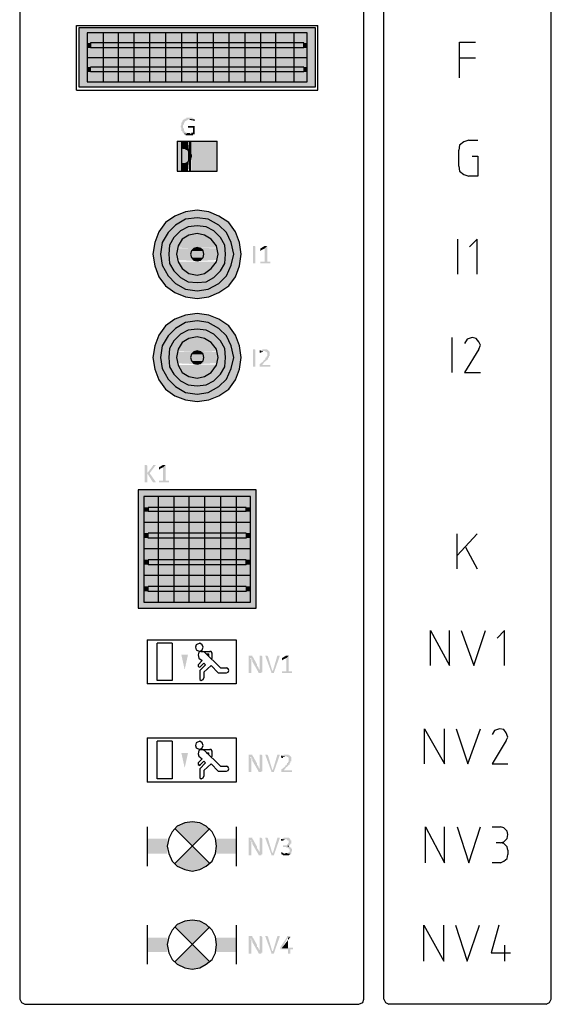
# Model space of a CAD drawing. Header units: millimetres. Extents: x -197899 to 120983, y -4228 to 45370.
# Tile 70 of 200: x -181904 to -179203, y 35138 to 40145. Entities that reach past the tile are written whole.
import ezdxf

# ---------------------------------------------------------------- set-up
doc = ezdxf.new("R2010")
doc.units = ezdxf.units.MM
for name, color, linetype in [('AL63----', 7, 'Continuous'), ('PDF_Geometry', 8, 'Continuous'), ('PDF_Solid Fills', 8, 'Continuous')]:
    doc.layers.add(name, color=color, linetype=linetype)

# ---------------------------------------------------------------- blocks, each defined once
blk = doc.blocks.new('CLB21AB.tmp')
at = {"layer": 'PDF_Solid Fills'}
for color, points in [(256, [(162.962, -52.414), (162.962, -52.668), (174.985, -52.668)]), (256, [(162.962, -52.414), (174.985, -52.414), (174.985, -52.668)]), (256, [(162.962, -52.668), (162.962, -55.165), (163.386, -55.165)]), (256, [(162.962, -52.668), (163.386, -52.668), (163.386, -55.165)]), (2, [(163.386, -52.668), (163.386, -53.176), (174.561, -53.176)]), (2, [(163.386, -52.668), (174.561, -52.668), (174.561, -53.176)]), (256, [(174.561, -52.668), (174.561, -55.165), (174.985, -55.165)]), (256, [(174.561, -52.668), (174.985, -52.668), (174.985, -55.165)]), (2, [(163.386, -53.176), (163.386, -53.429), (163.555, -53.429)]), (2, [(163.386, -53.176), (163.555, -53.176), (163.555, -53.429)]), (2, [(163.386, -53.429), (163.386, -54.403), (174.561, -54.403)]), (2, [(163.386, -53.429), (174.561, -53.429), (174.561, -54.403)]), (51, [(163.555, -53.176), (163.555, -53.429), (174.392, -53.429)]), (51, [(163.555, -53.176), (174.392, -53.176), (174.392, -53.429)]), (2, [(174.392, -53.176), (174.392, -53.429), (174.561, -53.429)]), (2, [(174.392, -53.176), (174.561, -53.176), (174.561, -53.429)]), (2, [(163.386, -54.403), (163.386, -54.657), (163.555, -54.657)]), (2, [(163.386, -54.403), (163.555, -54.403), (163.555, -54.657)]), (51, [(163.555, -54.403), (163.555, -54.657), (174.392, -54.657)]), (51, [(163.555, -54.403), (174.392, -54.403), (174.392, -54.657)]), (2, [(174.392, -54.403), (174.392, -54.657), (174.561, -54.657)]), (2, [(174.392, -54.403), (174.561, -54.403), (174.561, -54.657)]), (2, [(163.386, -54.657), (163.386, -55.165), (174.561, -55.165)]), (2, [(163.386, -54.657), (174.561, -54.657), (174.561, -55.165)]), (256, [(162.962, -55.165), (162.962, -55.419), (174.985, -55.419)]), (256, [(162.962, -55.165), (174.985, -55.165), (174.985, -55.419)]), (7, [(168.593, -56.985), (168.423, -56.985), (168.423, -57.027), (168.339, -57.027), (168.339, -57.07), (168.296, -57.07), (168.254, -57.112), (168.254, -57.112), (168.212, -57.155), (168.212, -57.197), (168.17, -57.24), (168.17, -57.282), (168.17, -57.366), (168.17, -57.366), (168.127, -57.409), (168.127, -57.451), (168.127, -57.451), (168.17, -57.493), (168.17, -57.536), (168.17, -57.578), (168.17, -57.663), (168.212, -57.663), (168.212, -57.705), (168.212, -57.705), (168.254, -57.748), (168.254, -57.748), (168.296, -57.79), (168.593, -57.79), (168.465, -57.79), (168.465, -57.748), (168.381, -57.748), (168.381, -57.705), (168.339, -57.705), (168.339, -57.663), (168.339, -57.663), (168.296, -57.621), (168.296, -57.578), (168.296, -57.536), (168.296, -57.536), (168.254, -57.493), (168.254, -57.451), (168.254, -57.409), (168.254, -57.366), (168.296, -57.324), (168.296, -57.282), (168.296, -57.24), (168.339, -57.24), (168.339, -57.197), (168.339, -57.197), (168.381, -57.155), (168.423, -57.155), (168.423, -57.112), (168.465, -57.112), (168.508, -57.07), (168.847, -57.07), (168.804, -57.027), (168.762, -57.027), (168.72, -56.985), (168.635, -56.985)]), (7, [(168.847, -57.07), (168.593, -57.07), (168.678, -57.07), (168.678, -57.112), (168.762, -57.112), (168.804, -57.155), (168.847, -57.155), (168.847, -57.112), (168.847, -57.112)]), (7, [(168.804, -57.409), (168.508, -57.409), (168.508, -57.451), (168.508, -57.493), (168.762, -57.493), (168.762, -57.748), (168.678, -57.748), (168.678, -57.79), (168.296, -57.79), (168.339, -57.832), (168.381, -57.832), (168.381, -57.874), (168.762, -57.874), (168.762, -57.832), (168.847, -57.832), (168.847, -57.79), (168.847, -57.409), (168.847, -57.409)]), (256, [(168.17, -58.171), (167.958, -58.171), (167.958, -59.694)]), (256, [(168.17, -58.171), (168.17, -59.694), (167.958, -59.694)]), (1, [(168.254, -58.171), (168.17, -58.171), (168.17, -58.51)]), (1, [(168.254, -58.171), (168.254, -58.552), (168.17, -58.51)]), (51, [(168.254, -58.552), (168.17, -58.51), (168.17, -59.314)]), (51, [(168.254, -58.552), (168.254, -59.314), (168.17, -59.314)]), (1, [(168.339, -58.171), (168.254, -58.171), (168.254, -58.552)]), (1, [(168.339, -58.171), (168.339, -58.552), (168.254, -58.552)]), (51, [(168.339, -58.552), (168.254, -58.552), (168.254, -59.314)]), (51, [(168.339, -58.552), (168.339, -59.314), (168.254, -59.314)]), (1, [(168.423, -58.171), (168.339, -58.171), (168.339, -58.552)]), (1, [(168.423, -58.171), (168.423, -58.594), (168.339, -58.552)]), (51, [(168.423, -58.594), (168.339, -58.552), (168.339, -59.314)]), (1, [(168.508, -58.171), (168.423, -58.171), (168.423, -58.594)]), (1, [(168.508, -58.171), (168.508, -58.637), (168.423, -58.594)]), (1, [(168.551, -58.171), (168.551, -58.679), (168.508, -58.637)]), (1, [(168.635, -58.171), (168.551, -58.171), (168.551, -58.679)]), (1, [(168.635, -58.171), (168.635, -58.763), (168.551, -58.679)]), (1, [(168.678, -58.171), (168.678, -58.891), (168.635, -58.806)]), (1, [(169.99, -58.171), (168.678, -58.171), (168.678, -59.694)]), (1, [(169.99, -58.171), (169.99, -59.694), (168.678, -59.694)]), (51, [(168.423, -58.594), (168.423, -59.271), (168.339, -59.314)]), (51, [(168.508, -58.637), (168.423, -58.594), (168.423, -59.271)]), (51, [(168.508, -58.637), (168.508, -59.229), (168.423, -59.271)]), (51, [(168.551, -58.679), (168.508, -58.637), (168.508, -59.229)]), (51, [(168.551, -58.679), (168.551, -59.144), (168.508, -59.229)]), (51, [(168.635, -58.763), (168.551, -58.679), (168.551, -59.144)]), (51, [(168.635, -58.763), (168.635, -59.102), (168.551, -59.144)]), (51, [(168.678, -58.891), (168.635, -58.806), (168.635, -59.017)]), (51, [(168.678, -58.891), (168.678, -58.976), (168.635, -59.017)]), (1, [(168.678, -58.976), (168.635, -59.017), (168.635, -59.694)]), (1, [(168.254, -59.314), (168.17, -59.314), (168.17, -59.694)]), (1, [(168.254, -59.314), (168.254, -59.694), (168.17, -59.694)]), (1, [(168.339, -59.314), (168.254, -59.314), (168.254, -59.694)]), (1, [(168.339, -59.314), (168.339, -59.694), (168.254, -59.694)]), (1, [(168.423, -59.271), (168.339, -59.314), (168.339, -59.694)]), (1, [(168.423, -59.271), (168.423, -59.694), (168.339, -59.694)]), (1, [(168.508, -59.229), (168.423, -59.271), (168.423, -59.694)]), (1, [(168.508, -59.229), (168.508, -59.694), (168.423, -59.694)]), (1, [(168.551, -59.144), (168.508, -59.229), (168.508, -59.694)]), (1, [(168.635, -59.102), (168.551, -59.144), (168.551, -59.694)]), (1, [(168.635, -59.102), (168.635, -59.694), (168.551, -59.694)]), (1, [(167.831, -61.981), (167.365, -62.319), (170.582, -62.319)]), (1, [(168.381, -61.769), (167.831, -61.981), (170.074, -61.981)]), (1, [(167.831, -61.981), (170.074, -61.981), (170.582, -62.319)]), (1, [(168.973, -61.684), (168.381, -61.769), (169.566, -61.769)]), (1, [(168.381, -61.769), (169.566, -61.769), (170.074, -61.981)]), (1, [(167.365, -62.319), (167.026, -62.785), (170.921, -62.785)]), (1, [(167.365, -62.319), (170.582, -62.319), (170.921, -62.785)]), (1, [(166.942, -62.955), (166.857, -63.166), (168.212, -63.166)]), (1, [(166.984, -62.87), (166.942, -62.955), (168.551, -62.955)]), (1, [(166.942, -62.955), (168.551, -62.955), (168.212, -63.166)]), (1, [(167.026, -62.785), (166.984, -62.87), (170.963, -62.87)]), (1, [(166.984, -62.87), (168.973, -62.87), (168.551, -62.955)]), (1, [(167.026, -62.785), (170.921, -62.785), (170.963, -62.87)]), (256, [(168.551, -62.955), (168.212, -63.166), (169.693, -63.166)]), (256, [(168.973, -62.87), (168.551, -62.955), (169.354, -62.955)]), (256, [(168.551, -62.955), (169.354, -62.955), (169.693, -63.166)]), (1, [(168.973, -62.87), (169.354, -62.955), (170.963, -62.955)]), (1, [(168.973, -62.87), (170.963, -62.87), (170.963, -62.955)]), (1, [(169.354, -62.955), (169.693, -63.166), (171.09, -63.166)]), (1, [(169.354, -62.955), (170.963, -62.955), (171.09, -63.166)]), (1, [(166.772, -63.505), (166.729, -63.928), (167.915, -63.928)]), (1, [(166.815, -63.336), (166.772, -63.505), (168, -63.505)]), (1, [(166.772, -63.505), (168, -63.505), (167.915, -63.928)]), (1, [(166.857, -63.166), (166.815, -63.336), (168.127, -63.336)]), (1, [(166.815, -63.336), (168.127, -63.336), (168, -63.505)]), (1, [(166.857, -63.166), (168.212, -63.166), (168.127, -63.336)]), (256, [(168.212, -63.166), (168, -63.505), (169.948, -63.505)]), (256, [(168, -63.505), (168, -63.589), (169.948, -63.589)]), (256, [(168, -63.505), (169.948, -63.505), (169.948, -63.589)]), (256, [(168, -63.589), (168.973, -63.589), (168.804, -63.632)]), (256, [(168.212, -63.166), (169.693, -63.166), (169.948, -63.505)]), (51, [(168.973, -63.589), (168.804, -63.632), (169.143, -63.632)]), (256, [(168.973, -63.589), (169.143, -63.632), (169.948, -63.632)]), (1, [(169.693, -63.166), (169.82, -63.336), (171.132, -63.336)]), (1, [(169.693, -63.166), (171.09, -63.166), (171.132, -63.336)]), (1, [(169.82, -63.336), (169.948, -63.505), (171.175, -63.505)]), (1, [(169.82, -63.336), (171.132, -63.336), (171.175, -63.505)]), (1, [(169.948, -63.505), (170.032, -63.928), (171.217, -63.928)]), (1, [(169.948, -63.505), (171.175, -63.505), (171.217, -63.928)]), (7, [(171.937, -64.394), (171.81, -64.394), (171.81, -63.505), (171.894, -63.505), (171.937, -63.547)]), (7, [(172.53, -63.505), (172.402, -63.632), (172.402, -64.31), (172.191, -64.31), (172.191, -64.351), (172.191, -64.394), (172.699, -64.394), (172.699, -64.351), (172.699, -64.31), (172.53, -64.31)]), (7, [(172.445, -63.505), (172.402, -63.505), (172.191, -63.632), (172.191, -63.674), (172.191, -63.716), (172.191, -63.758), (172.233, -63.716), (172.402, -63.632), (172.53, -63.505), (172.487, -63.505)]), (1, [(166.729, -63.928), (166.772, -64.31), (168, -64.31)]), (1, [(166.729, -63.928), (167.915, -63.928), (168, -64.31)]), (256, [(167.958, -63.758), (167.915, -63.928), (168.635, -63.928)]), (256, [(167.915, -63.928), (167.958, -64.097), (168.678, -64.097)]), (256, [(167.915, -63.928), (168.635, -63.928), (168.678, -64.097)]), (256, [(168, -63.632), (167.958, -63.758), (168.678, -63.758)]), (256, [(167.958, -63.758), (168.678, -63.758), (168.635, -63.928)]), (256, [(168, -63.632), (168.804, -63.632), (168.678, -63.758)]), (51, [(168.678, -63.758), (168.635, -63.928), (169.312, -63.928)]), (51, [(168.635, -63.928), (168.678, -64.097), (169.27, -64.097)]), (51, [(168.635, -63.928), (169.312, -63.928), (169.27, -64.097)]), (51, [(168.804, -63.632), (168.678, -63.758), (169.27, -63.758)]), (51, [(168.678, -63.758), (169.27, -63.758), (169.312, -63.928)]), (51, [(168.804, -63.632), (169.143, -63.632), (169.27, -63.758)]), (256, [(169.143, -63.632), (169.27, -63.758), (169.99, -63.758)]), (256, [(169.143, -63.632), (169.948, -63.632), (169.99, -63.758)]), (256, [(169.27, -63.758), (169.312, -63.928), (170.032, -63.928)]), (256, [(169.27, -63.758), (169.99, -63.758), (170.032, -63.928)]), (256, [(169.312, -63.928), (169.27, -64.097), (169.99, -64.097)]), (256, [(169.312, -63.928), (170.032, -63.928), (169.99, -64.097)]), (1, [(170.032, -63.928), (169.948, -64.31), (171.175, -64.31)]), (1, [(170.032, -63.928), (171.217, -63.928), (171.175, -64.31)]), (1, [(166.772, -64.31), (166.815, -64.52), (168.127, -64.52)]), (1, [(166.772, -64.31), (168, -64.31), (168.127, -64.52)]), (1, [(166.815, -64.52), (166.857, -64.647), (168.212, -64.647)]), (1, [(166.815, -64.52), (168.127, -64.52), (168.212, -64.647)]), (256, [(167.958, -64.097), (168, -64.225), (168.804, -64.225)]), (256, [(167.958, -64.097), (168.678, -64.097), (168.804, -64.225)]), (256, [(168, -64.225), (168.804, -64.225), (168.973, -64.267)]), (256, [(168, -64.31), (168.212, -64.647), (169.693, -64.647)]), (256, [(168, -64.31), (169.948, -64.31), (169.693, -64.647)]), (51, [(168.678, -64.097), (168.804, -64.225), (169.143, -64.225)]), (51, [(168.678, -64.097), (169.27, -64.097), (169.143, -64.225)]), (51, [(168.804, -64.225), (169.143, -64.225), (168.973, -64.267)]), (256, [(169.143, -64.225), (168.973, -64.267), (169.948, -64.267)]), (256, [(169.27, -64.097), (169.143, -64.225), (169.948, -64.225)]), (256, [(169.27, -64.097), (169.99, -64.097), (169.948, -64.225)]), (1, [(169.82, -64.52), (169.693, -64.647), (171.09, -64.647)]), (1, [(169.948, -64.31), (169.82, -64.52), (171.132, -64.52)]), (1, [(169.82, -64.52), (171.132, -64.52), (171.09, -64.647)]), (1, [(169.948, -64.31), (171.175, -64.31), (171.132, -64.52)]), (1, [(166.857, -64.647), (166.942, -64.902), (168.551, -64.902)]), (1, [(166.857, -64.647), (168.212, -64.647), (168.551, -64.902)]), (1, [(166.942, -64.902), (166.984, -64.986), (168.973, -64.986)]), (1, [(166.942, -64.902), (168.551, -64.902), (168.973, -64.986)]), (1, [(166.984, -64.986), (167.026, -65.071), (170.921, -65.071)]), (1, [(166.984, -64.986), (170.963, -64.986), (170.921, -65.071)]), (1, [(167.026, -65.071), (167.365, -65.537), (170.582, -65.537)]), (1, [(167.026, -65.071), (170.921, -65.071), (170.582, -65.537)]), (256, [(168.212, -64.647), (168.551, -64.902), (169.354, -64.902)]), (256, [(168.212, -64.647), (169.693, -64.647), (169.354, -64.902)]), (256, [(168.551, -64.902), (169.354, -64.902), (168.973, -64.986)]), (1, [(169.354, -64.902), (168.973, -64.986), (170.963, -64.986)]), (1, [(169.693, -64.647), (169.354, -64.902), (170.963, -64.902)]), (1, [(169.354, -64.902), (170.963, -64.902), (170.963, -64.986)]), (1, [(169.693, -64.647), (171.09, -64.647), (170.963, -64.902)]), (1, [(167.365, -65.537), (167.831, -65.875), (170.074, -65.875)]), (1, [(167.365, -65.537), (170.582, -65.537), (170.074, -65.875)]), (1, [(167.831, -65.875), (168.381, -66.087), (169.566, -66.087)]), (1, [(167.831, -65.875), (170.074, -65.875), (169.566, -66.087)]), (1, [(168.381, -66.087), (169.566, -66.087), (168.973, -66.172)]), (6, [(168.381, -67.019), (167.831, -67.23), (170.074, -67.23)]), (6, [(168.973, -66.934), (168.381, -67.019), (169.566, -67.019)]), (6, [(168.381, -67.019), (169.566, -67.019), (170.074, -67.23)]), (6, [(167.365, -67.569), (167.026, -68.034), (170.921, -68.034)]), (6, [(167.831, -67.23), (167.365, -67.569), (170.582, -67.569)]), (6, [(167.365, -67.569), (170.582, -67.569), (170.921, -68.034)]), (6, [(167.831, -67.23), (170.074, -67.23), (170.582, -67.569)]), (6, [(167.026, -68.034), (166.984, -68.119), (170.963, -68.119)]), (6, [(167.026, -68.034), (170.921, -68.034), (170.963, -68.119)]), (6, [(166.815, -68.584), (166.772, -68.754), (168, -68.754)]), (6, [(166.857, -68.415), (166.815, -68.584), (168.127, -68.584)]), (6, [(166.815, -68.584), (168.127, -68.584), (168, -68.754)]), (6, [(166.942, -68.204), (166.857, -68.415), (168.212, -68.415)]), (6, [(166.857, -68.415), (168.212, -68.415), (168.127, -68.584)]), (6, [(166.984, -68.119), (166.942, -68.204), (168.551, -68.204)]), (6, [(166.942, -68.204), (168.551, -68.204), (168.212, -68.415)]), (6, [(166.984, -68.119), (168.973, -68.119), (168.551, -68.204)]), (256, [(168.212, -68.415), (168, -68.754), (169.948, -68.754)]), (256, [(168.551, -68.204), (168.212, -68.415), (169.693, -68.415)]), (256, [(168.212, -68.415), (169.693, -68.415), (169.948, -68.754)]), (256, [(168.973, -68.119), (168.551, -68.204), (169.354, -68.204)]), (256, [(168.551, -68.204), (169.354, -68.204), (169.693, -68.415)]), (6, [(168.973, -68.119), (169.354, -68.204), (170.963, -68.204)]), (6, [(168.973, -68.119), (170.963, -68.119), (170.963, -68.204)]), (6, [(169.354, -68.204), (169.693, -68.415), (171.09, -68.415)]), (6, [(169.354, -68.204), (170.963, -68.204), (171.09, -68.415)]), (6, [(169.693, -68.415), (169.82, -68.584), (171.132, -68.584)]), (6, [(169.693, -68.415), (171.09, -68.415), (171.132, -68.584)]), (6, [(169.82, -68.584), (169.948, -68.754), (171.175, -68.754)]), (6, [(169.82, -68.584), (171.132, -68.584), (171.175, -68.754)]), (6, [(166.772, -68.754), (166.729, -69.178), (167.915, -69.178)]), (6, [(166.772, -68.754), (168, -68.754), (167.915, -69.178)]), (256, [(167.958, -69.008), (167.915, -69.178), (168.635, -69.178)]), (256, [(168, -68.881), (167.958, -69.008), (168.678, -69.008)]), (256, [(167.958, -69.008), (168.678, -69.008), (168.635, -69.178)]), (256, [(168, -68.754), (168, -68.839), (169.948, -68.839)]), (256, [(168, -68.754), (169.948, -68.754), (169.948, -68.839)]), (256, [(168, -68.839), (168.973, -68.839), (168.804, -68.881)]), (256, [(168, -68.881), (168.804, -68.881), (168.678, -69.008)]), (51, [(168.678, -69.008), (168.635, -69.178), (169.312, -69.178)]), (51, [(168.804, -68.881), (168.678, -69.008), (169.27, -69.008)]), (51, [(168.678, -69.008), (169.27, -69.008), (169.312, -69.178)]), (51, [(168.973, -68.839), (168.804, -68.881), (169.143, -68.881)]), (51, [(168.804, -68.881), (169.143, -68.881), (169.27, -69.008)]), (256, [(168.973, -68.839), (169.143, -68.881), (169.948, -68.881)]), (256, [(169.143, -68.881), (169.27, -69.008), (169.99, -69.008)]), (256, [(169.143, -68.881), (169.948, -68.881), (169.99, -69.008)]), (256, [(169.27, -69.008), (169.312, -69.178), (170.032, -69.178)]), (256, [(169.27, -69.008), (169.99, -69.008), (170.032, -69.178)]), (6, [(169.948, -68.754), (170.032, -69.178), (171.217, -69.178)]), (6, [(169.948, -68.754), (171.175, -68.754), (171.217, -69.178)]), (7, [(171.937, -69.643), (171.81, -69.643), (171.81, -68.754), (171.894, -68.754), (171.937, -68.797)]), (7, [(172.402, -68.754), (172.276, -68.754), (172.276, -68.797), (172.191, -68.797), (172.191, -68.839), (172.149, -68.839), (172.402, -68.839), (172.445, -68.881), (172.487, -68.881), (172.53, -68.923), (172.53, -69.008), (172.53, -69.05), (172.53, -69.093), (172.53, -69.093), (172.487, -69.135), (172.487, -69.178), (172.445, -69.178), (172.445, -69.22), (172.445, -69.262), (172.402, -69.262), (172.402, -69.305), (172.36, -69.305), (172.36, -69.347), (172.149, -69.516), (172.149, -69.559), (172.149, -69.601), (172.149, -69.643), (172.699, -69.643), (172.699, -69.601), (172.699, -69.559), (172.276, -69.559), (172.402, -69.389), (172.445, -69.389), (172.445, -69.347), (172.487, -69.347), (172.487, -69.305), (172.53, -69.305), (172.53, -69.262), (172.572, -69.262), (172.572, -69.178), (172.615, -69.178), (172.615, -69.135), (172.615, -69.093), (172.657, -69.093), (172.657, -69.05), (172.657, -68.966), (172.657, -68.923), (172.657, -68.881), (172.657, -68.881), (172.615, -68.839), (172.615, -68.839), (172.572, -68.797), (172.53, -68.797), (172.53, -68.754), (172.445, -68.754)]), (7, [(172.149, -68.839), (172.149, -68.881), (172.149, -68.923), (172.233, -68.923), (172.233, -68.881), (172.318, -68.881), (172.318, -68.839), (172.402, -68.839)]), (6, [(166.729, -69.178), (166.772, -69.559), (168, -69.559)]), (6, [(166.729, -69.178), (167.915, -69.178), (168, -69.559)]), (6, [(166.772, -69.559), (166.815, -69.77), (168.127, -69.77)]), (6, [(166.772, -69.559), (168, -69.559), (168.127, -69.77)]), (256, [(167.915, -69.178), (167.958, -69.347), (168.678, -69.347)]), (256, [(167.915, -69.178), (168.635, -69.178), (168.678, -69.347)]), (256, [(167.958, -69.347), (168, -69.474), (168.804, -69.474)]), (256, [(167.958, -69.347), (168.678, -69.347), (168.804, -69.474)]), (256, [(168, -69.474), (168.804, -69.474), (168.973, -69.516)]), (256, [(168, -69.559), (168.212, -69.939), (169.693, -69.939)]), (256, [(168, -69.559), (169.948, -69.559), (169.693, -69.939)]), (51, [(168.635, -69.178), (168.678, -69.347), (169.27, -69.347)]), (51, [(168.635, -69.178), (169.312, -69.178), (169.27, -69.347)]), (51, [(168.678, -69.347), (168.804, -69.474), (169.143, -69.474)]), (51, [(168.678, -69.347), (169.27, -69.347), (169.143, -69.474)]), (51, [(168.804, -69.474), (169.143, -69.474), (168.973, -69.516)]), (256, [(169.143, -69.474), (168.973, -69.516), (169.948, -69.516)]), (256, [(169.27, -69.347), (169.143, -69.474), (169.948, -69.474)]), (256, [(169.312, -69.178), (169.27, -69.347), (169.99, -69.347)]), (256, [(169.27, -69.347), (169.99, -69.347), (169.948, -69.474)]), (256, [(169.312, -69.178), (170.032, -69.178), (169.99, -69.347)]), (6, [(169.948, -69.559), (169.82, -69.77), (171.132, -69.77)]), (6, [(170.032, -69.178), (169.948, -69.559), (171.175, -69.559)]), (6, [(169.948, -69.559), (171.175, -69.559), (171.132, -69.77)]), (6, [(170.032, -69.178), (171.217, -69.178), (171.175, -69.559)]), (6, [(166.815, -69.77), (166.857, -69.939), (168.212, -69.939)]), (6, [(166.815, -69.77), (168.127, -69.77), (168.212, -69.939)]), (6, [(166.857, -69.939), (166.942, -70.151), (168.551, -70.151)]), (6, [(166.857, -69.939), (168.212, -69.939), (168.551, -70.151)]), (256, [(168.212, -69.939), (168.551, -70.151), (169.354, -70.151)]), (256, [(168.212, -69.939), (169.693, -69.939), (169.354, -70.151)]), (6, [(169.693, -69.939), (169.354, -70.151), (170.963, -70.151)]), (6, [(169.82, -69.77), (169.693, -69.939), (171.09, -69.939)]), (6, [(169.693, -69.939), (171.09, -69.939), (170.963, -70.151)]), (6, [(169.82, -69.77), (171.132, -69.77), (171.09, -69.939)]), (6, [(166.942, -70.151), (166.984, -70.236), (168.973, -70.236)]), (6, [(166.942, -70.151), (168.551, -70.151), (168.973, -70.236)]), (6, [(166.984, -70.236), (167.026, -70.32), (170.921, -70.32)]), (6, [(166.984, -70.236), (170.963, -70.236), (170.921, -70.32)]), (6, [(167.026, -70.32), (167.365, -70.786), (170.582, -70.786)]), (6, [(167.026, -70.32), (170.921, -70.32), (170.582, -70.786)]), (256, [(168.551, -70.151), (169.354, -70.151), (168.973, -70.236)]), (6, [(169.354, -70.151), (168.973, -70.236), (170.963, -70.236)]), (6, [(169.354, -70.151), (170.963, -70.151), (170.963, -70.236)]), (6, [(167.365, -70.786), (167.831, -71.125), (170.074, -71.125)]), (6, [(167.365, -70.786), (170.582, -70.786), (170.074, -71.125)]), (6, [(167.831, -71.125), (168.381, -71.336), (169.566, -71.336)]), (6, [(167.831, -71.125), (170.074, -71.125), (169.566, -71.336)]), (6, [(168.381, -71.336), (169.566, -71.336), (168.973, -71.421)]), (7, [(166.349, -74.638), (166.307, -74.638), (166.307, -75.528), (166.434, -75.528), (166.434, -75.062), (166.434, -74.681), (166.392, -74.638), (166.392, -74.638)]), (7, [(166.815, -74.638), (166.729, -74.638), (166.729, -74.681), (166.434, -75.062), (166.434, -75.062), (166.729, -75.528), (166.857, -75.528), (166.857, -75.485), (166.857, -75.485), (166.56, -75.062), (166.815, -74.723), (166.815, -74.723), (166.857, -74.681), (166.857, -74.638)]), (7, [(167.365, -74.638), (167.238, -74.765), (167.238, -75.443), (167.026, -75.443), (167.026, -75.485), (167.026, -75.528), (167.534, -75.528), (167.534, -75.485), (167.534, -75.443), (167.365, -75.443)]), (7, [(167.281, -74.638), (167.238, -74.638), (167.026, -74.765), (167.026, -74.807), (167.026, -74.85), (167.026, -74.893), (167.068, -74.85), (167.238, -74.765), (167.365, -74.638), (167.323, -74.638)]), (256, [(165.968, -75.908), (165.968, -76.247), (171.979, -76.247)]), (256, [(165.968, -75.908), (171.979, -75.908), (171.979, -76.247)]), (256, [(165.968, -76.247), (165.968, -81.624), (166.264, -81.624)]), (256, [(165.968, -76.247), (166.264, -76.247), (166.264, -81.624)]), (1, [(166.264, -76.247), (166.264, -76.798), (171.683, -76.798)]), (1, [(166.264, -76.247), (171.683, -76.247), (171.683, -76.798)]), (256, [(171.683, -76.247), (171.683, -81.624), (171.979, -81.624)]), (256, [(171.683, -76.247), (171.979, -76.247), (171.979, -81.624)]), (1, [(166.264, -76.798), (166.264, -77.009), (166.476, -77.009)]), (1, [(166.264, -76.798), (166.476, -76.798), (166.476, -77.009)]), (1, [(166.264, -77.009), (166.264, -78.11), (171.683, -78.11)]), (1, [(166.264, -77.009), (171.683, -77.009), (171.683, -78.11)]), (51, [(166.476, -76.798), (166.476, -77.009), (171.471, -77.009)]), (51, [(166.476, -76.798), (171.471, -76.798), (171.471, -77.009)]), (1, [(171.471, -76.798), (171.471, -77.009), (171.683, -77.009)]), (1, [(171.471, -76.798), (171.683, -76.798), (171.683, -77.009)]), (1, [(166.264, -78.11), (166.264, -78.364), (166.476, -78.364)]), (1, [(166.264, -78.11), (166.476, -78.11), (166.476, -78.364)]), (51, [(166.476, -78.11), (166.476, -78.364), (171.471, -78.364)]), (51, [(166.476, -78.11), (171.471, -78.11), (171.471, -78.364)]), (1, [(171.471, -78.11), (171.471, -78.364), (171.683, -78.364)]), (1, [(171.471, -78.11), (171.683, -78.11), (171.683, -78.364)]), (1, [(166.264, -78.364), (166.264, -79.465), (171.683, -79.465)]), (1, [(166.264, -78.364), (171.683, -78.364), (171.683, -79.465)]), (1, [(166.264, -79.465), (166.264, -79.718), (166.476, -79.718)]), (1, [(166.264, -79.465), (166.476, -79.465), (166.476, -79.718)]), (51, [(166.476, -79.465), (166.476, -79.718), (171.471, -79.718)]), (51, [(166.476, -79.465), (171.471, -79.465), (171.471, -79.718)]), (1, [(171.471, -79.465), (171.471, -79.718), (171.683, -79.718)]), (1, [(171.471, -79.465), (171.683, -79.465), (171.683, -79.718)]), (1, [(166.264, -79.718), (166.264, -80.819), (171.683, -80.819)]), (1, [(166.264, -79.718), (171.683, -79.718), (171.683, -80.819)]), (1, [(166.264, -80.819), (166.264, -81.073), (166.476, -81.073)]), (1, [(166.264, -80.819), (166.476, -80.819), (166.476, -81.073)]), (1, [(166.264, -81.073), (166.264, -81.624), (171.683, -81.624)]), (1, [(166.264, -81.073), (171.683, -81.073), (171.683, -81.624)]), (51, [(166.476, -80.819), (166.476, -81.073), (171.471, -81.073)]), (51, [(166.476, -80.819), (171.471, -80.819), (171.471, -81.073)]), (1, [(171.471, -80.819), (171.471, -81.073), (171.683, -81.073)]), (1, [(171.471, -80.819), (171.683, -80.819), (171.683, -81.073)]), (256, [(165.968, -81.624), (165.968, -81.919), (171.979, -81.919)]), (256, [(165.968, -81.624), (171.979, -81.624), (171.979, -81.919)]), (7, [(171.683, -84.333), (171.598, -84.333), (171.598, -84.375), (171.598, -85.222), (171.725, -85.222), (171.725, -84.672), (171.725, -84.586), (171.725, -84.544), (171.725, -84.544), (171.683, -84.502), (171.683, -84.46), (171.725, -84.46), (171.81, -84.417), (171.81, -84.417), (171.768, -84.375), (171.768, -84.333), (171.725, -84.333)]), (7, [(171.81, -84.417), (171.725, -84.46), (171.725, -84.544), (171.768, -84.544), (171.768, -84.629), (171.768, -84.629), (172.063, -85.137), (172.149, -85.053), (172.149, -85.053), (172.106, -85.01), (172.106, -84.967), (172.106, -84.967), (172.063, -84.925), (172.063, -84.883), (172.021, -84.883), (172.021, -84.841), (172.021, -84.799)]), (7, [(172.191, -84.333), (172.149, -84.333), (172.149, -84.883), (172.149, -84.967), (172.149, -85.053), (172.149, -85.053), (172.063, -85.137), (172.063, -85.18), (172.106, -85.18), (172.106, -85.222), (172.233, -85.222), (172.233, -85.18), (172.276, -85.18), (172.276, -84.375), (172.233, -84.333), (172.233, -84.333)]), (7, [(172.487, -84.333), (172.445, -84.333), (172.445, -84.375), (172.445, -84.375), (172.741, -85.18), (172.784, -85.095), (172.572, -84.375), (172.53, -84.333), (172.53, -84.333)]), (7, [(173.123, -84.333), (173.038, -84.333), (173.038, -84.375), (172.826, -85.095), (172.784, -85.095), (172.741, -85.18), (172.741, -85.222), (172.868, -85.222), (173.165, -84.375), (173.165, -84.333), (173.165, -84.333)]), (7, [(173.63, -84.333), (173.504, -84.46), (173.504, -85.137), (173.291, -85.137), (173.291, -85.18), (173.291, -85.222), (173.799, -85.222), (173.799, -85.18), (173.799, -85.137), (173.63, -85.137)]), (7, [(173.546, -84.333), (173.504, -84.333), (173.291, -84.46), (173.291, -84.502), (173.291, -84.544), (173.291, -84.586), (173.334, -84.544), (173.504, -84.46), (173.63, -84.333), (173.588, -84.333)]), (7, [(171.683, -89.37), (171.598, -89.37), (171.598, -89.412), (171.598, -90.259), (171.725, -90.259), (171.725, -89.709), (171.725, -89.625), (171.725, -89.582), (171.725, -89.582), (171.683, -89.54), (171.683, -89.497), (171.725, -89.497), (171.81, -89.455), (171.81, -89.455), (171.768, -89.412), (171.768, -89.37), (171.725, -89.37)]), (7, [(171.81, -89.455), (171.725, -89.497), (171.725, -89.582), (171.768, -89.582), (171.768, -89.667), (171.768, -89.667), (172.063, -90.175), (172.149, -90.09), (172.149, -90.09), (172.106, -90.048), (172.106, -90.006), (172.106, -90.006), (172.063, -89.963), (172.063, -89.921), (172.021, -89.921), (172.021, -89.878), (172.021, -89.836)]), (7, [(172.191, -89.37), (172.149, -89.37), (172.149, -89.921), (172.149, -90.006), (172.149, -90.09), (172.149, -90.09), (172.063, -90.175), (172.063, -90.217), (172.106, -90.217), (172.106, -90.259), (172.233, -90.259), (172.233, -90.217), (172.276, -90.217), (172.276, -89.412), (172.233, -89.37), (172.233, -89.37)]), (7, [(172.487, -89.37), (172.445, -89.37), (172.445, -89.412), (172.445, -89.412), (172.741, -90.217), (172.784, -90.132), (172.572, -89.412), (172.53, -89.37), (172.53, -89.37)]), (7, [(173.123, -89.37), (173.038, -89.37), (173.038, -89.412), (172.826, -90.132), (172.784, -90.132), (172.741, -90.217), (172.741, -90.259), (172.868, -90.259), (173.165, -89.412), (173.165, -89.37), (173.165, -89.37)]), (7, [(173.504, -89.37), (173.376, -89.37), (173.376, -89.412), (173.291, -89.412), (173.291, -89.455), (173.249, -89.455), (173.504, -89.455), (173.546, -89.497), (173.588, -89.497), (173.63, -89.54), (173.63, -89.625), (173.63, -89.667), (173.63, -89.709), (173.63, -89.709), (173.588, -89.751), (173.588, -89.794), (173.546, -89.794), (173.546, -89.836), (173.546, -89.878), (173.504, -89.878), (173.504, -89.921), (173.461, -89.921), (173.461, -89.963), (173.249, -90.132), (173.249, -90.175), (173.249, -90.217), (173.249, -90.259), (173.799, -90.259), (173.799, -90.217), (173.799, -90.175), (173.376, -90.175), (173.504, -90.006), (173.546, -90.006), (173.546, -89.963), (173.588, -89.963), (173.588, -89.921), (173.63, -89.921), (173.63, -89.878), (173.673, -89.878), (173.673, -89.794), (173.715, -89.794), (173.715, -89.751), (173.715, -89.709), (173.757, -89.709), (173.757, -89.667), (173.757, -89.582), (173.757, -89.54), (173.757, -89.497), (173.757, -89.497), (173.715, -89.455), (173.715, -89.455), (173.673, -89.412), (173.63, -89.412), (173.63, -89.37), (173.546, -89.37)]), (7, [(173.249, -89.455), (173.249, -89.497), (173.249, -89.54), (173.334, -89.54), (173.334, -89.497), (173.418, -89.497), (173.418, -89.455), (173.504, -89.455)]), (7, [(171.683, -93.604), (171.598, -93.604), (171.598, -93.646), (171.598, -94.493), (171.725, -94.493), (171.725, -93.942), (171.725, -93.858), (171.725, -93.815), (171.725, -93.815), (171.683, -93.773), (171.683, -93.731), (171.725, -93.731), (171.81, -93.689), (171.81, -93.689), (171.768, -93.646), (171.768, -93.604), (171.725, -93.604)]), (7, [(172.191, -93.604), (172.149, -93.604), (172.149, -94.154), (172.149, -94.239), (172.149, -94.323), (172.149, -94.323), (172.063, -94.408), (172.063, -94.451), (172.106, -94.451), (172.106, -94.493), (172.233, -94.493), (172.233, -94.451), (172.276, -94.451), (172.276, -93.646), (172.233, -93.604), (172.233, -93.604)]), (7, [(172.487, -93.604), (172.445, -93.604), (172.445, -93.646), (172.445, -93.646), (172.741, -94.451), (172.784, -94.366), (172.572, -93.646), (172.53, -93.604), (172.53, -93.604)]), (7, [(173.123, -93.604), (173.038, -93.604), (173.038, -93.646), (172.826, -94.366), (172.784, -94.366), (172.741, -94.451), (172.741, -94.493), (172.868, -94.493), (173.165, -93.646), (173.165, -93.604), (173.165, -93.604)]), (7, [(173.504, -93.604), (173.376, -93.604), (173.334, -93.646), (173.291, -93.646), (173.291, -93.689), (173.249, -93.689), (173.546, -93.689), (173.546, -93.731), (173.588, -93.731), (173.63, -93.773), (173.63, -93.815), (173.63, -93.858), (173.63, -93.858), (173.588, -93.9), (173.588, -93.942), (173.546, -93.942), (173.546, -93.985), (173.334, -93.985), (173.334, -94.028), (173.334, -94.07), (173.504, -94.07), (173.504, -94.112), (173.588, -94.112), (173.63, -94.154), (173.63, -94.154), (173.673, -94.196), (173.673, -94.239), (173.673, -94.281), (173.673, -94.323), (173.63, -94.323), (173.63, -94.366), (173.588, -94.366), (173.546, -94.408), (173.461, -94.408), (173.757, -94.408), (173.757, -94.366), (173.757, -94.323), (173.799, -94.281), (173.799, -94.196), (173.799, -94.196), (173.757, -94.154), (173.757, -94.112), (173.715, -94.112), (173.715, -94.07), (173.673, -94.07), (173.63, -94.028), (173.588, -94.028), (173.63, -94.028), (173.673, -93.985), (173.673, -93.985), (173.715, -93.942), (173.715, -93.9), (173.757, -93.9), (173.757, -93.858), (173.757, -93.815), (173.757, -93.731), (173.715, -93.731), (173.715, -93.689), (173.715, -93.689), (173.673, -93.646), (173.673, -93.646), (173.63, -93.604), (173.546, -93.604)]), (7, [(171.81, -93.689), (171.725, -93.731), (171.725, -93.815), (171.768, -93.815), (171.768, -93.9), (171.768, -93.9), (172.063, -94.408), (172.149, -94.323), (172.149, -94.323), (172.106, -94.281), (172.106, -94.239), (172.106, -94.239), (172.063, -94.196), (172.063, -94.154), (172.021, -94.154), (172.021, -94.112), (172.021, -94.07)]), (7, [(173.249, -93.689), (173.249, -93.731), (173.249, -93.773), (173.291, -93.773), (173.334, -93.731), (173.376, -93.731), (173.418, -93.689), (173.461, -93.689)]), (7, [(173.249, -94.323), (173.249, -94.366), (173.249, -94.408), (173.249, -94.451), (173.291, -94.451), (173.334, -94.493), (173.63, -94.493), (173.673, -94.451), (173.715, -94.451), (173.715, -94.408), (173.376, -94.408), (173.334, -94.366), (173.291, -94.366)]), (7, [(171.683, -98.599), (171.598, -98.599), (171.598, -98.641), (171.598, -99.488), (171.725, -99.488), (171.725, -98.938), (171.725, -98.853), (171.725, -98.811), (171.725, -98.811), (171.683, -98.768), (171.683, -98.726), (171.725, -98.726), (171.81, -98.684), (171.81, -98.684), (171.768, -98.641), (171.768, -98.599), (171.725, -98.599)]), (7, [(172.191, -98.599), (172.149, -98.599), (172.149, -99.149), (172.149, -99.234), (172.149, -99.319), (172.149, -99.319), (172.063, -99.404), (172.063, -99.446), (172.106, -99.446), (172.106, -99.488), (172.233, -99.488), (172.233, -99.446), (172.276, -99.446), (172.276, -98.641), (172.233, -98.599), (172.233, -98.599)]), (7, [(172.487, -98.599), (172.445, -98.599), (172.445, -98.641), (172.445, -98.641), (172.741, -99.446), (172.784, -99.361), (172.572, -98.641), (172.53, -98.599), (172.53, -98.599)]), (7, [(173.123, -98.599), (173.038, -98.599), (173.038, -98.641), (172.826, -99.361), (172.784, -99.361), (172.741, -99.446), (172.741, -99.488), (172.868, -99.488), (173.165, -98.641), (173.165, -98.599), (173.165, -98.599)]), (7, [(173.63, -98.599), (173.546, -98.599), (173.546, -98.641), (173.207, -99.149), (173.207, -99.191), (173.207, -99.277), (173.588, -99.277), (173.588, -99.488), (173.715, -99.488), (173.715, -99.277), (173.842, -99.277), (173.842, -99.234), (173.842, -99.191), (173.291, -99.191), (173.588, -98.684), (173.588, -98.684), (173.715, -98.641), (173.715, -98.599)]), (7, [(171.81, -98.684), (171.725, -98.726), (171.725, -98.811), (171.768, -98.811), (171.768, -98.896), (171.768, -98.896), (172.063, -99.404), (172.149, -99.319), (172.149, -99.319), (172.106, -99.277), (172.106, -99.234), (172.106, -99.234), (172.063, -99.191), (172.063, -99.149), (172.021, -99.149), (172.021, -99.107), (172.021, -99.065)])]:
    blk.add_hatch(color=color, dxfattribs=at).paths.add_polyline_path(points)
at = {"layer": 'PDF_Solid Fills', "true_color": 0x00dd00}
for points in [[(168.339, -85.053), (168.17, -84.291), (168.508, -84.291)], [(168.339, -90.048), (168.17, -89.286), (168.508, -89.286)], [(168.084, -92.968), (167.831, -93.138), (168.72, -94.028)], [(168.381, -92.842), (168.084, -92.968), (168.72, -94.028)], [(168.72, -92.799), (168.381, -92.842), (168.72, -94.028)], [(169.016, -92.842), (168.72, -92.799), (168.72, -94.028)], [(169.312, -92.968), (169.016, -92.842), (168.72, -94.028)], [(169.609, -93.138), (169.312, -92.968), (168.72, -94.028)], [(167.45, -93.646), (167.45, -94.408), (166.434, -93.646)], [(167.45, -94.408), (166.434, -93.646), (166.434, -94.408)], [(167.831, -94.917), (168.084, -95.127), (168.72, -94.028)], [(168.084, -95.127), (168.381, -95.254), (168.72, -94.028)], [(168.381, -95.254), (168.72, -95.297), (168.72, -94.028)], [(168.72, -95.297), (169.016, -95.254), (168.72, -94.028)], [(169.016, -95.254), (169.312, -95.127), (168.72, -94.028)], [(169.312, -95.127), (169.609, -94.917), (168.72, -94.028)], [(169.948, -93.646), (169.948, -94.408), (170.963, -93.646)], [(169.948, -94.408), (170.963, -93.646), (170.963, -94.408)], [(168.084, -97.964), (167.831, -98.133), (168.72, -99.023)], [(168.381, -97.837), (168.084, -97.964), (168.72, -99.023)], [(168.72, -97.794), (168.381, -97.837), (168.72, -99.023)], [(169.016, -97.837), (168.72, -97.794), (168.72, -99.023)], [(169.312, -97.964), (169.016, -97.837), (168.72, -99.023)], [(169.609, -98.133), (169.312, -97.964), (168.72, -99.023)], [(167.45, -98.684), (167.45, -99.404), (166.434, -98.684)], [(167.45, -99.404), (166.434, -98.684), (166.434, -99.404)], [(167.831, -99.912), (168.084, -100.123), (168.72, -99.023)], [(168.084, -100.123), (168.381, -100.251), (168.72, -99.023)], [(168.381, -100.251), (168.72, -100.292), (168.72, -99.023)], [(168.72, -100.292), (169.016, -100.251), (168.72, -99.023)], [(169.016, -100.251), (169.312, -100.123), (168.72, -99.023)], [(169.312, -100.123), (169.609, -99.912), (168.72, -99.023)], [(169.948, -98.684), (169.948, -99.404), (170.963, -98.684)], [(169.948, -99.404), (170.963, -98.684), (170.963, -99.404)]]:
    blk.add_hatch(color=92, dxfattribs=at).paths.add_polyline_path(points)
at = {"layer": 'PDF_Geometry', "color": 7, "lineweight": 25}
for points in [[(159.957, -5), (159.957, -101.816)], [(177.44, -101.816), (177.44, -5), (177.397, -4.83), (177.187, -4.749)], [(178.456, -101.816), (178.456, -5)], [(186.965, -101.816), (186.965, -5), (186.881, -4.83), (186.711, -4.749)], [(182.309, -54.954), (182.309, -53.133), (183.113, -53.133)], [(182.309, -53.937), (183.113, -53.937)], [(182.774, -58.129), (182.52, -58.213), (182.309, -58.382), (182.266, -58.637)], [(182.774, -58.129), (183.24, -58.129)], [(182.266, -59.441), (182.266, -58.637)], [(182.944, -58.933), (183.24, -58.933), (183.24, -59.949), (182.774, -59.949)], [(182.266, -59.441), (182.309, -59.694), (182.52, -59.864), (182.774, -59.949)], [(182.224, -64.944), (182.224, -63.166)], [(183.198, -64.944), (183.198, -63.166), (182.817, -63.547)], [(181.928, -69.939), (181.928, -68.161)], [(182.944, -68.161), (182.689, -68.246), (182.563, -68.458)], [(183.283, -68.754), (183.367, -68.542), (183.283, -68.373), (183.155, -68.204), (182.944, -68.161)], [(183.283, -68.754), (182.563, -69.939), (183.367, -69.939)], [(182.182, -79.93), (182.182, -78.152)], [(183.198, -78.152), (182.182, -79.252)], [(182.605, -78.829), (183.198, -79.93)], [(180.827, -84.841), (180.827, -83.063), (181.8, -84.841), (181.8, -83.063)], [(182.394, -83.063), (183.028, -84.841), (183.621, -83.063)], [(184.595, -84.841), (184.595, -83.063), (184.214, -83.444)], [(180.53, -89.836), (180.53, -88.058), (181.547, -89.836), (181.547, -88.058)], [(182.139, -88.058), (182.732, -89.836), (183.367, -88.058)], [(184.341, -88.058), (184.086, -88.143), (183.959, -88.355)], [(184.68, -88.651), (184.764, -88.481), (184.68, -88.27), (184.553, -88.1), (184.341, -88.058)], [(184.68, -88.651), (183.959, -89.836), (184.764, -89.836)], [(180.573, -94.874), (180.573, -93.053), (181.547, -94.874), (181.547, -93.053)], [(182.182, -93.053), (182.774, -94.874), (183.367, -93.053)], [(183.959, -93.053), (184.383, -93.053)], [(184.383, -93.858), (184.553, -93.815), (184.722, -93.646), (184.764, -93.434), (184.722, -93.265), (184.553, -93.096), (184.383, -93.053)], [(184.383, -93.858), (184.172, -93.858)], [(184.764, -94.239), (184.722, -94.07), (184.553, -93.9), (184.383, -93.858)], [(184.383, -94.874), (184.553, -94.789), (184.722, -94.662), (184.764, -94.451)], [(184.764, -94.239), (184.764, -94.451)], [(184.383, -94.874), (183.959, -94.874)], [(180.488, -99.869), (180.488, -98.049), (181.505, -99.869), (181.505, -98.049)], [(182.097, -98.049), (182.689, -99.869), (183.325, -98.049)], [(184.298, -98.049), (183.917, -99.446), (184.891, -99.446)], [(184.595, -99.065), (184.595, -99.869)], [(159.957, -101.816), (160.041, -101.986), (160.211, -102.071)], [(160.211, -102.071), (177.187, -102.071)], [(177.187, -102.071), (177.397, -101.986), (177.44, -101.816)], [(178.456, -101.816), (178.541, -101.986), (178.71, -102.071)], [(186.711, -102.071), (178.71, -102.071)], [(186.711, -102.071), (186.881, -101.986), (186.965, -101.816)]]:
    blk.add_lwpolyline(points, dxfattribs=at)
at = {"layer": 'PDF_Geometry', "color": 1, "lineweight": 25}
for points in [[(162.836, -55.588), (175.112, -55.588), (175.112, -52.287)], [(162.836, -55.588), (162.836, -52.287), (175.112, -52.287)], [(174.985, -55.419), (174.985, -52.413), (162.962, -52.413), (162.962, -55.419), (174.985, -55.419)], [(174.561, -55.165), (174.561, -52.667), (163.385, -52.667), (163.385, -55.165), (174.561, -55.165)], [(167.958, -58.171), (167.958, -59.694)], [(167.958, -58.171), (169.99, -58.171)], [(167.958, -59.694), (169.99, -59.694), (169.99, -58.171)], [(168.17, -58.171), (168.17, -59.694)], [(171.217, -63.928), (171.132, -63.336), (170.921, -62.785), (170.582, -62.319), (170.074, -61.981), (169.566, -61.769), (168.973, -61.684), (168.381, -61.769), (167.831, -61.981), (167.365, -62.319), (167.026, -62.785), (166.815, -63.336), (166.729, -63.928), (166.815, -64.52), (167.026, -65.071), (167.365, -65.537), (167.831, -65.875), (168.381, -66.087), (168.973, -66.172), (169.566, -66.087), (170.074, -65.875), (170.582, -65.537), (170.921, -65.071), (171.132, -64.52), (171.217, -63.928)], [(170.032, -63.928), (169.948, -63.505), (169.693, -63.166), (169.354, -62.955), (168.973, -62.87), (168.551, -62.955), (168.212, -63.166), (168, -63.505), (167.915, -63.928), (168, -64.31), (168.212, -64.647), (168.551, -64.902), (168.973, -64.986), (169.354, -64.902), (169.693, -64.647), (169.948, -64.31), (170.032, -63.928)], [(171.217, -69.178), (171.132, -68.584), (170.921, -68.034), (170.582, -67.569), (170.074, -67.23), (169.566, -67.019), (168.973, -66.934), (168.381, -67.019), (167.831, -67.23), (167.365, -67.569), (167.026, -68.034), (166.815, -68.584), (166.729, -69.178), (166.815, -69.77), (167.026, -70.32), (167.365, -70.786), (167.831, -71.125), (168.381, -71.336), (168.973, -71.421), (169.566, -71.336), (170.074, -71.125), (170.582, -70.786), (170.921, -70.32), (171.132, -69.77), (171.217, -69.178)], [(170.032, -69.178), (169.948, -68.754), (169.693, -68.415), (169.354, -68.204), (168.973, -68.119), (168.551, -68.204), (168.212, -68.415), (168, -68.754), (167.915, -69.178), (168, -69.559), (168.212, -69.939), (168.551, -70.151), (168.973, -70.236), (169.354, -70.151), (169.693, -69.939), (169.948, -69.559), (170.032, -69.178)], [(171.979, -81.919), (171.979, -75.908), (165.968, -75.908), (165.968, -81.919), (171.979, -81.919)], [(171.683, -81.624), (171.683, -76.247), (166.265, -76.247), (166.265, -81.624), (171.683, -81.624)]]:
    blk.add_lwpolyline(points, dxfattribs=at)
at = {"layer": 'PDF_Geometry', "lineweight": 25}
for points in [[(164.19, -52.668), (164.19, -55.165)], [(164.952, -52.668), (164.952, -55.165)], [(165.756, -52.668), (165.756, -55.165)], [(166.56, -52.668), (166.56, -55.165)], [(167.365, -52.668), (167.365, -55.165)], [(168.17, -52.668), (168.17, -55.165)], [(168.973, -52.668), (168.973, -55.165)], [(169.778, -52.668), (169.778, -55.165)], [(170.582, -52.668), (170.582, -55.165)], [(171.387, -52.668), (171.387, -55.165)], [(172.191, -52.668), (172.191, -55.165)], [(172.953, -52.668), (172.953, -55.165)], [(173.884, -52.668), (173.884, -55.165)], [(174.561, -53.937), (163.386, -53.937)], [(170.837, -63.928), (170.709, -63.336), (170.456, -62.827), (170.074, -62.446), (169.524, -62.15), (168.973, -62.066), (168.381, -62.15), (167.873, -62.446), (167.492, -62.827), (167.195, -63.336), (167.111, -63.928), (167.195, -64.478), (167.492, -65.028), (167.873, -65.41), (168.381, -65.706), (168.973, -65.791), (169.524, -65.706), (170.074, -65.41), (170.456, -65.028), (170.709, -64.478), (170.837, -63.928)], [(170.413, -63.928), (170.371, -63.463), (170.159, -63.081), (169.82, -62.743), (169.439, -62.531), (168.973, -62.489), (168.508, -62.531), (168.127, -62.743), (167.789, -63.081), (167.576, -63.463), (167.534, -63.928), (167.576, -64.394), (167.789, -64.775), (168.127, -65.114), (168.508, -65.325), (168.973, -65.367), (169.439, -65.325), (169.82, -65.114), (170.159, -64.775), (170.371, -64.394), (170.413, -63.928)], [(170.837, -69.178), (170.709, -68.584), (170.456, -68.076), (170.074, -67.696), (169.524, -67.4), (168.973, -67.315), (168.381, -67.4), (167.873, -67.696), (167.492, -68.076), (167.195, -68.584), (167.111, -69.178), (167.195, -69.728), (167.492, -70.278), (167.873, -70.659), (168.381, -70.956), (168.973, -71.04), (169.524, -70.956), (170.074, -70.659), (170.456, -70.278), (170.709, -69.728), (170.837, -69.178)], [(170.413, -69.178), (170.371, -68.712), (170.159, -68.331), (169.82, -67.992), (169.439, -67.781), (168.973, -67.738), (168.508, -67.781), (168.127, -67.992), (167.789, -68.331), (167.576, -68.712), (167.534, -69.178), (167.576, -69.643), (167.789, -70.024), (168.127, -70.362), (168.508, -70.574), (168.973, -70.617), (169.439, -70.574), (169.82, -70.362), (170.159, -70.024), (170.371, -69.643), (170.413, -69.178)], [(166.984, -76.247), (166.984, -81.624)], [(167.789, -76.247), (167.789, -81.624)], [(168.551, -76.247), (168.551, -81.624)], [(169.354, -76.247), (169.354, -81.624)], [(170.159, -76.247), (170.159, -81.624)], [(170.963, -76.247), (170.963, -81.624)], [(171.683, -77.56), (166.264, -77.56)], [(171.683, -78.914), (166.264, -78.914)], [(171.683, -80.269), (166.264, -80.269)]]:
    blk.add_lwpolyline(points, dxfattribs=at)
at = {"layer": 'PDF_Geometry', "color": 51, "lineweight": 25}
for points in [[(174.392, -53.176), (163.555, -53.176), (163.555, -53.429)], [(174.392, -53.429), (163.555, -53.429)], [(174.392, -53.429), (174.392, -53.176)], [(174.392, -54.403), (163.555, -54.403)], [(174.392, -54.657), (163.555, -54.657), (163.555, -54.403)], [(174.392, -54.403), (174.392, -54.657)], [(168.17, -59.314), (168.339, -59.314), (168.423, -59.271), (168.508, -59.229), (168.551, -59.144), (168.635, -59.102), (168.635, -59.017), (168.678, -58.976), (168.678, -58.891), (168.635, -58.806), (168.635, -58.763), (168.551, -58.679), (168.508, -58.637), (168.423, -58.594), (168.339, -58.552), (168.254, -58.552), (168.17, -58.51)], [(169.312, -63.928), (169.27, -63.758), (169.143, -63.632), (168.973, -63.589), (168.804, -63.632), (168.678, -63.758), (168.635, -63.928), (168.678, -64.097), (168.804, -64.225), (168.973, -64.267), (169.143, -64.225), (169.27, -64.097), (169.312, -63.928)], [(169.312, -69.178), (169.27, -69.008), (169.143, -68.881), (168.973, -68.839), (168.804, -68.881), (168.678, -69.008), (168.635, -69.178), (168.678, -69.347), (168.804, -69.474), (168.973, -69.516), (169.143, -69.474), (169.27, -69.347), (169.312, -69.178)], [(171.471, -76.798), (166.476, -76.798), (166.476, -77.009)], [(171.471, -77.009), (166.476, -77.009)], [(171.471, -77.009), (171.471, -76.798)], [(171.471, -78.11), (166.476, -78.11)], [(171.471, -78.364), (166.476, -78.364), (166.476, -78.11)], [(171.471, -78.11), (171.471, -78.364)], [(171.471, -79.465), (166.476, -79.465), (166.476, -79.718)], [(171.471, -79.718), (171.471, -79.465)], [(171.471, -79.718), (166.476, -79.718)], [(171.471, -80.819), (166.476, -80.819)], [(171.471, -81.073), (166.476, -81.073), (166.476, -80.819)], [(171.471, -80.819), (171.471, -81.073)]]:
    blk.add_lwpolyline(points, dxfattribs=at)
at = {"layer": 'PDF_Geometry', "color": 7, "lineweight": 0}
for points in [[(168.593, -57.07), (168.678, -57.07)], [(168.593, -57.79), (168.465, -57.79)], [(172.191, -68.839), (172.149, -68.839)], [(173.291, -89.455), (173.249, -89.455)], [(173.291, -93.689), (173.249, -93.689)], [(173.588, -94.028), (173.63, -94.028)], [(173.546, -94.408), (173.461, -94.408)], [(173.588, -99.191), (173.291, -99.191)]]:
    blk.add_lwpolyline(points, dxfattribs=at)
at = {"layer": 'PDF_Geometry', "color": 1, "lineweight": -3}
for points in [[(168.635, -58.171), (168.635, -58.806), (168.635, -58.763)], [(168.635, -59.694), (168.635, -59.017)]]:
    blk.add_lwpolyline(points, dxfattribs=at)
at = {"layer": 'PDF_Geometry', "color": 1, "lineweight": 0}
blk.add_lwpolyline([(168.635, -58.806), (168.635, -58.763)], dxfattribs=at)
at = {"layer": 'PDF_Geometry', "color": 51, "lineweight": 0}
blk.add_lwpolyline([(168.635, -58.806), (168.635, -58.763)], dxfattribs=at)
at = {"layer": 'PDF_Geometry', "color": 51, "lineweight": -3}
for points in [[(168.635, -58.806), (168.635, -58.763), (168.635, -59.102)], [(168.635, -59.102), (168.635, -58.806)]]:
    blk.add_lwpolyline(points, dxfattribs=at)
at = {"layer": 'PDF_Geometry', "color": 92, "lineweight": 25, "true_color": 0x00dd00}
for points in [[(166.434, -83.529), (170.963, -83.529), (170.963, -85.772)], [(166.434, -83.529), (166.434, -85.772)], [(167.704, -83.698), (166.942, -83.698)], [(167.704, -85.603), (166.942, -85.603), (166.942, -83.698)], [(167.704, -83.698), (167.704, -85.603)], [(168.889, -83.909), (168.931, -84.036), (169.101, -84.121), (169.227, -84.036), (169.27, -83.909), (169.227, -83.783), (169.101, -83.698), (168.931, -83.783), (168.889, -83.909)], [(169.354, -84.164), (169.185, -84.121), (169.059, -84.164), (169.016, -84.291), (169.059, -84.46)], [(169.185, -84.121), (169.609, -84.121)], [(169.735, -84.206), (169.693, -84.121), (169.609, -84.121)], [(169.016, -84.799), (169.227, -84.586)], [(169.059, -84.46), (169.227, -84.586)], [(169.354, -84.164), (170.159, -84.967)], [(169.439, -84.248), (169.566, -84.248)], [(169.566, -84.375), (169.566, -84.248)], [(169.693, -84.502), (169.735, -84.46)], [(169.735, -84.46), (169.735, -84.206)], [(169.016, -84.799), (169.016, -84.883), (169.101, -84.925), (169.143, -84.883)], [(169.396, -84.799), (169.101, -85.095)], [(169.101, -85.095), (169.101, -85.475)], [(169.143, -84.883), (169.312, -84.714)], [(169.312, -84.714), (169.396, -84.799)], [(169.312, -85.18), (169.693, -84.841)], [(169.693, -84.841), (170.032, -85.222)], [(170.159, -84.967), (170.456, -84.967)], [(170.456, -85.222), (170.54, -85.18), (170.582, -85.095), (170.54, -85.01), (170.456, -84.967)], [(169.101, -85.475), (169.101, -85.561), (169.185, -85.603), (169.27, -85.561), (169.312, -85.475)], [(169.312, -85.18), (169.312, -85.475)], [(170.032, -85.222), (170.456, -85.222)], [(170.963, -85.772), (166.434, -85.772)], [(166.434, -88.524), (170.963, -88.524), (170.963, -90.767)], [(166.434, -88.524), (166.434, -90.767)], [(167.704, -88.694), (166.942, -88.694)], [(167.704, -90.598), (166.942, -90.598), (166.942, -88.694)], [(167.704, -88.694), (167.704, -90.598)], [(168.889, -88.905), (168.931, -89.032), (169.101, -89.117), (169.227, -89.032), (169.27, -88.905), (169.227, -88.778), (169.101, -88.694), (168.931, -88.778), (168.889, -88.905)], [(169.354, -89.159), (169.185, -89.117), (169.059, -89.159), (169.016, -89.328), (169.059, -89.455)], [(169.185, -89.117), (169.609, -89.117)], [(169.735, -89.201), (169.693, -89.117), (169.609, -89.117)], [(169.016, -89.794), (169.227, -89.582)], [(169.059, -89.455), (169.227, -89.582)], [(169.354, -89.159), (170.159, -89.963)], [(169.439, -89.286), (169.566, -89.286)], [(169.566, -89.37), (169.566, -89.286)], [(169.693, -89.497), (169.735, -89.455)], [(169.735, -89.455), (169.735, -89.201)], [(169.016, -89.794), (169.016, -89.878), (169.101, -89.921), (169.143, -89.878)], [(169.396, -89.794), (169.101, -90.09)], [(169.101, -90.09), (169.101, -90.471)], [(169.143, -89.878), (169.312, -89.709)], [(169.312, -89.709), (169.396, -89.794)], [(169.312, -90.175), (169.693, -89.836)], [(169.693, -89.836), (170.032, -90.217)], [(170.159, -89.963), (170.456, -89.963)], [(170.456, -90.217), (170.54, -90.175), (170.582, -90.09), (170.54, -90.006), (170.456, -89.963)], [(169.101, -90.471), (169.101, -90.556), (169.185, -90.598), (169.27, -90.556), (169.312, -90.471)], [(169.312, -90.175), (169.312, -90.471)], [(170.032, -90.217), (170.456, -90.217)], [(170.963, -90.767), (166.434, -90.767)], [(166.434, -93.053), (166.434, -95.043)], [(169.948, -94.028), (169.905, -93.646), (169.735, -93.307), (169.439, -93.011), (169.101, -92.842), (168.72, -92.799), (168.339, -92.842), (167.958, -93.011), (167.704, -93.307), (167.534, -93.646), (167.45, -94.028), (167.534, -94.408), (167.704, -94.789), (167.958, -95.043), (168.339, -95.212), (168.72, -95.297), (169.101, -95.212), (169.439, -95.043), (169.735, -94.789), (169.905, -94.408), (169.948, -94.028)], [(167.831, -94.917), (169.609, -93.138)], [(169.609, -94.917), (167.831, -93.138)], [(170.963, -93.053), (170.963, -95.043)], [(166.434, -98.049), (166.434, -100.038)], [(169.948, -99.023), (169.905, -98.641), (169.735, -98.302), (169.439, -98.007), (169.101, -97.837), (168.72, -97.794), (168.339, -97.837), (167.958, -98.007), (167.704, -98.302), (167.534, -98.641), (167.45, -99.023), (167.534, -99.446), (167.704, -99.785), (167.958, -100.038), (168.339, -100.208), (168.72, -100.292), (169.101, -100.208), (169.439, -100.038), (169.735, -99.785), (169.905, -99.446), (169.948, -99.023)], [(167.831, -99.912), (169.609, -98.133)], [(169.609, -99.912), (167.831, -98.133)], [(170.963, -98.049), (170.963, -100.038)]]:
    blk.add_lwpolyline(points, dxfattribs=at)
at = {"layer": 'PDF_Solid Fills', "color": 1}
for points in [[(168.635, -58.763), (168.635, -58.171), (168.635, -58.763), (168.635, -58.171)], [(168.635, -59.694), (168.635, -59.017), (168.635, -59.694), (168.635, -59.017)]]:
    blk.add_solid(points, dxfattribs=at)
at = {"layer": 'PDF_Solid Fills', "color": 7}
blk.add_solid([(173.715, -98.641), (173.588, -98.684), (173.291, -99.191), (173.588, -99.191)], dxfattribs=at)

msp = doc.modelspace()

# ---------------------------------------------------------------- block references
at = {"layer": 'AL63----', "xscale": 100, "yscale": 100, "zscale": 100}
msp.add_blockref('CLB21AB.tmp', (-197899.3, 45345), dxfattribs=at)

doc.saveas('drawing.dxf')
